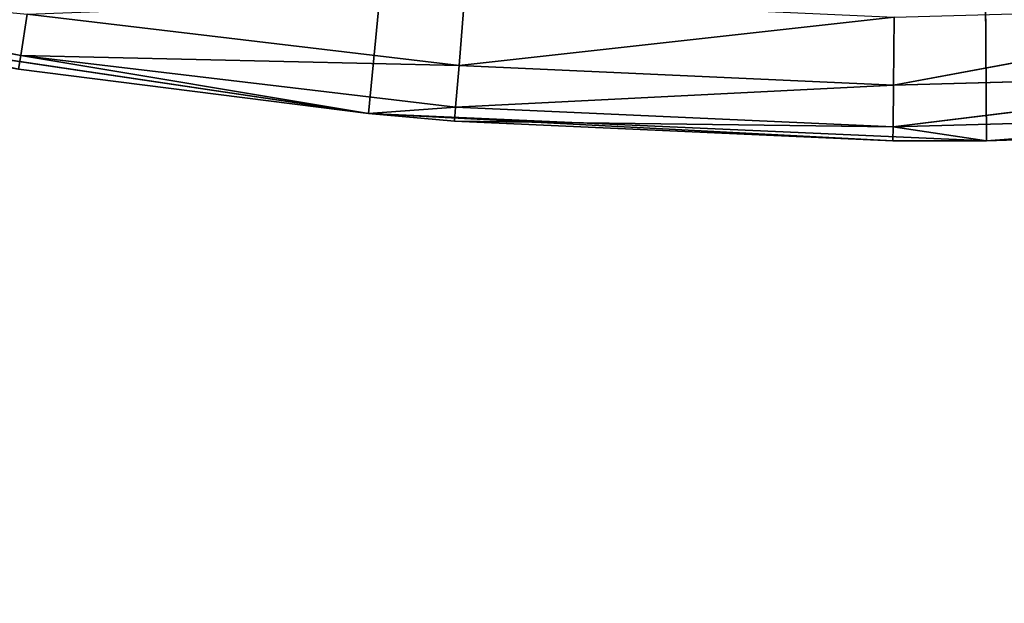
# Model space of a CAD drawing. Extents: x 0.4 to 80.4, y 0.1 to 20.1.
# Tile 50 of 256: x 2.2949 to 2.4014, y 1.8671 to 1.9302. Entities that reach past the tile are written whole.
import ezdxf

# ---------------------------------------------------------------- set-up
doc = ezdxf.new("R2010")
doc.units = 0
doc.header["$LTSCALE"] = 2.54
doc.layers.get('0').update_dxf_attribs({"color": 13, "linetype": 'CONTINUOUS'})

# ---------------------------------------------------------------- blocks, each defined once
blk = doc.blocks.new('P__KA_KUCHENNA_MOLISA_STL')
at = {"color": 0}
for p, q in [((2.33259, 1.92011, 89.4), (2.395, 2.56711, 89.4)), ((2.33259, 1.92011, 89.4), (2.395, 2.56711, 89.4)), ((2.39944, 1.91713, 89.4), (2.395, 2.56711, 89.4)), ((2.39944, 1.91713, 89.4), (2.395, 2.56711, 89.4)), ((2.29498, 1.92639, 88.98264), (2.24848, 1.9354, 88.98264)), ((2.29498, 1.92639, 88.98264), (2.24848, 1.9354, 88.98264)), ((2.34299, 1.93264, 88.95), (2.34239, 1.92529, 88.9658)), ((2.34299, 1.93264, 88.95), (2.34239, 1.92529, 88.9658)), ((2.29568, 1.93085, 88.9658), (2.29498, 1.92639, 88.98264)), ((2.29568, 1.93085, 88.9658), (2.29498, 1.92639, 88.98264)), ((2.29568, 1.93085, 88.9658), (2.34239, 1.92529, 88.9658)), ((2.29568, 1.93085, 88.9658), (2.34239, 1.92529, 88.9658)), ((2.38938, 1.92317, 88.9658), (2.43592, 1.93182, 88.95)), ((2.38938, 1.92317, 88.9658), (2.43592, 1.93182, 88.95)), ((2.33259, 1.92011, 89.4), (2.26639, 1.92996, 89.4)), ((2.33259, 1.92011, 89.4), (2.26639, 1.92996, 89.4)), ((2.38944, 1.93053, 88.95), (2.34239, 1.92529, 88.9658)), ((2.38944, 1.93053, 88.95), (2.34239, 1.92529, 88.9658)), ((2.38944, 1.93053, 88.95), (2.38938, 1.92317, 88.9658)), ((2.38944, 1.93053, 88.95), (2.38938, 1.92317, 88.9658)), ((2.29475, 1.92489, 89), (2.29498, 1.92639, 88.98264)), ((2.29475, 1.92489, 89), (2.29498, 1.92639, 88.98264)), ((2.29498, 1.92639, 88.98264), (2.33259, 1.92011, 89)), ((2.29498, 1.92639, 88.98264), (2.33259, 1.92011, 89)), ((2.29498, 1.92639, 88.98264), (2.34202, 1.9208, 88.98264)), ((2.29498, 1.92639, 88.98264), (2.34202, 1.9208, 88.98264)), ((2.29498, 1.92639, 88.98264), (2.34239, 1.92529, 88.9658)), ((2.29498, 1.92639, 88.98264), (2.34239, 1.92529, 88.9658)), ((2.29475, 1.92489, 89), (2.33259, 1.92011, 89.4)), ((2.29475, 1.92489, 89), (2.33259, 1.92011, 89.4)), ((2.29475, 1.92489, 89), (2.33259, 1.92011, 89)), ((2.29475, 1.92489, 89), (2.33259, 1.92011, 89)), ((2.34239, 1.92529, 88.9658), (2.34202, 1.9208, 88.98264)), ((2.34239, 1.92529, 88.9658), (2.34202, 1.9208, 88.98264)), ((2.38938, 1.92317, 88.9658), (2.34239, 1.92529, 88.9658)), ((2.38938, 1.92317, 88.9658), (2.34239, 1.92529, 88.9658)), ((2.38934, 1.91865, 88.98264), (2.4364, 1.92447, 88.9658)), ((2.38934, 1.91865, 88.98264), (2.4364, 1.92447, 88.9658)), ((2.38938, 1.92317, 88.9658), (2.4364, 1.92447, 88.9658)), ((2.38938, 1.92317, 88.9658), (2.4364, 1.92447, 88.9658)), ((2.38938, 1.92317, 88.9658), (2.34202, 1.9208, 88.98264)), ((2.38938, 1.92317, 88.9658), (2.34202, 1.9208, 88.98264)), ((2.38938, 1.92317, 88.9658), (2.38934, 1.91865, 88.98264)), ((2.38938, 1.92317, 88.9658), (2.38934, 1.91865, 88.98264)), ((2.33259, 1.92011, 89), (2.34202, 1.9208, 88.98264)), ((2.33259, 1.92011, 89), (2.34202, 1.9208, 88.98264)), ((2.34202, 1.9208, 88.98264), (2.34189, 1.91928, 89)), ((2.34202, 1.9208, 88.98264), (2.34189, 1.91928, 89)), ((2.38934, 1.91865, 88.98264), (2.34202, 1.9208, 88.98264)), ((2.38934, 1.91865, 88.98264), (2.34202, 1.9208, 88.98264)), ((2.46625, 1.92103, 89.4), (2.39944, 1.91713, 89.4)), ((2.46625, 1.92103, 89.4), (2.39944, 1.91713, 89.4)), ((2.39944, 1.91713, 89.4), (2.33259, 1.92011, 89.4)), ((2.33259, 1.92011, 89.4), (2.38932, 1.91714, 89)), ((2.33259, 1.92011, 89.4), (2.38932, 1.91714, 89)), ((2.33259, 1.92011, 89.4), (2.34189, 1.91928, 89)), ((2.33259, 1.92011, 89), (2.33259, 1.92011, 89.4)), ((2.33259, 1.92011, 89), (2.33259, 1.92011, 89.4)), ((2.33259, 1.92011, 89), (2.34189, 1.91928, 89)), ((2.33259, 1.92011, 89.4), (2.34189, 1.91928, 89)), ((2.39944, 1.91713, 89.4), (2.33259, 1.92011, 89.4)), ((2.33259, 1.92011, 89), (2.34189, 1.91928, 89)), ((2.34189, 1.91928, 89), (2.38932, 1.91714, 89)), ((2.38934, 1.91865, 88.98264), (2.34189, 1.91928, 89)), ((2.38934, 1.91865, 88.98264), (2.34189, 1.91928, 89)), ((2.34189, 1.91928, 89), (2.38932, 1.91714, 89)), ((2.38934, 1.91865, 88.98264), (2.43669, 1.91997, 88.98264)), ((2.38934, 1.91865, 88.98264), (2.43669, 1.91997, 88.98264)), ((2.39944, 1.91713, 89), (2.43669, 1.91997, 88.98264)), ((2.39944, 1.91713, 89), (2.43669, 1.91997, 88.98264)), ((2.38932, 1.91714, 89), (2.38934, 1.91865, 88.98264)), ((2.38932, 1.91714, 89), (2.38934, 1.91865, 88.98264)), ((2.38934, 1.91865, 88.98264), (2.39944, 1.91713, 89)), ((2.38934, 1.91865, 88.98264), (2.39944, 1.91713, 89)), ((2.39944, 1.91713, 89.4), (2.43678, 1.91845, 89)), ((2.39944, 1.91713, 89.4), (2.43678, 1.91845, 89)), ((2.39944, 1.91713, 89), (2.43678, 1.91845, 89)), ((2.39944, 1.91713, 89), (2.43678, 1.91845, 89)), ((2.39944, 1.91713, 89.4), (2.38932, 1.91714, 89)), ((2.38932, 1.91714, 89), (2.39944, 1.91713, 89)), ((2.39944, 1.91713, 89.4), (2.38932, 1.91714, 89)), ((2.38932, 1.91714, 89), (2.39944, 1.91713, 89)), ((2.39944, 1.91713, 89.4), (2.39944, 1.91713, 89)), ((2.39944, 1.91713, 89.4), (2.39944, 1.91713, 89))]:
    blk.add_line(p, q, dxfattribs=at)
mesh = blk.add_polyface(dxfattribs=at)
corners = [(2.395, 2.56711, 89.4), (2.20156, 1.94656, 89.4), (2.26639, 1.92996, 89.4)]
mesh.append_faces([[corners[k] for k in face] for face in [(0, 1, 2)]], dxfattribs={"color": 0})
mesh = blk.add_polyface(dxfattribs=at)
corners = [(2.395, 2.56711, 89.4), (2.26639, 1.92996, 89.4), (2.33259, 1.92011, 89.4)]
mesh.append_faces([[corners[k] for k in face] for face in [(0, 1, 2)]], dxfattribs={"color": 0})
mesh = blk.add_polyface(dxfattribs=at)
corners = [(2.39944, 1.91713, 89.4), (2.395, 2.56711, 89.4), (2.33259, 1.92011, 89.4)]
mesh.append_faces([[corners[k] for k in face] for face in [(0, 1, 2)]], dxfattribs={"color": 0})
mesh = blk.add_polyface(dxfattribs=at)
corners = [(2.53231, 1.93178, 89.4), (2.395, 2.56711, 89.4), (2.46625, 1.92103, 89.4)]
mesh.append_faces([[corners[k] for k in face] for face in [(0, 1, 2)]], dxfattribs={"color": 0})
mesh = blk.add_polyface(dxfattribs=at)
corners = [(2.46625, 1.92103, 89.4), (2.395, 2.56711, 89.4), (2.39944, 1.91713, 89.4)]
mesh.append_faces([[corners[k] for k in face] for face in [(0, 1, 2)]], dxfattribs={"color": 0})
mesh = blk.add_polyface(dxfattribs=at)
corners = [(78.05032, 2.50633, 89.4), (0.395, 0.26711, 89.4), (2.395, 2.21711, 89.4)]
mesh.append_faces([[corners[k] for k in face] for face in [(0, 1, 2)]], dxfattribs={"color": 0})
mesh = blk.add_polyface(dxfattribs=at)
corners = [(78.06611, 2.4474, 89.4), (0.395, 0.26711, 89.4), (78.05032, 2.50633, 89.4)]
mesh.append_faces([[corners[k] for k in face] for face in [(0, 1, 2)]], dxfattribs={"color": 0})
mesh = blk.add_polyface(dxfattribs=at)
corners = [(78.09189, 2.39211, 89.4), (0.395, 0.26711, 89.4), (78.06611, 2.4474, 89.4)]
mesh.append_faces([[corners[k] for k in face] for face in [(0, 1, 2)]], dxfattribs={"color": 0})
mesh = blk.add_polyface(dxfattribs=at)
corners = [(78.12689, 2.34213, 89.4), (0.395, 0.26711, 89.4), (78.09189, 2.39211, 89.4)]
mesh.append_faces([[corners[k] for k in face] for face in [(0, 1, 2)]], dxfattribs={"color": 0})
mesh = blk.add_polyface(dxfattribs=at)
corners = [(78.12689, 2.34213, 89.5), (78.09189, 2.39211, 89.5), (0.395, 0.26711, 89.5)]
mesh.append_faces([[corners[k] for k in face] for face in [(0, 1, 2)]], dxfattribs={"color": 0})
mesh = blk.add_polyface(dxfattribs=at)
corners = [(78.09189, 2.39211, 89.5), (2.61998, 2.299, 89.5), (0.395, 0.26711, 89.5)]
mesh.append_faces([[corners[k] for k in face] for face in [(0, 1, 2)]], dxfattribs={"color": 0})
mesh = blk.add_polyface(dxfattribs=at)
corners = [(78.17003, 2.299, 89.4), (0.395, 0.26711, 89.4), (78.12689, 2.34213, 89.4)]
mesh.append_faces([[corners[k] for k in face] for face in [(0, 1, 2)]], dxfattribs={"color": 0})
mesh = blk.add_polyface(dxfattribs=at)
corners = [(78.17003, 2.299, 89.5), (78.12689, 2.34213, 89.5), (0.395, 0.26711, 89.5)]
mesh.append_faces([[corners[k] for k in face] for face in [(0, 1, 2)]], dxfattribs={"color": 0})
mesh = blk.add_polyface(dxfattribs=at)
corners = [(80.395, 0.26711, 89.4), (0.395, 0.26711, 89.4), (78.17003, 2.299, 89.4)]
mesh.append_faces([[corners[k] for k in face] for face in [(0, 1, 2)]], dxfattribs={"color": 0})
mesh = blk.add_polyface(dxfattribs=at)
corners = [(2.61998, 2.299, 89.5), (2.57, 2.264, 89.5), (0.395, 0.26711, 89.5)]
mesh.append_faces([[corners[k] for k in face] for face in [(0, 1, 2)]], dxfattribs={"color": 0})
mesh = blk.add_polyface(dxfattribs=at)
corners = [(78.22, 2.264, 89.5), (78.17003, 2.299, 89.5), (0.395, 0.26711, 89.5)]
mesh.append_faces([[corners[k] for k in face] for face in [(0, 1, 2)]], dxfattribs={"color": 0})
mesh = blk.add_polyface(dxfattribs=at)
corners = [(2.57, 2.264, 89.5), (2.51471, 2.23822, 89.5), (0.395, 0.26711, 89.5)]
mesh.append_faces([[corners[k] for k in face] for face in [(0, 1, 2)]], dxfattribs={"color": 0})
mesh = blk.add_polyface(dxfattribs=at)
corners = [(78.27529, 2.23822, 89.5), (78.22, 2.264, 89.5), (0.395, 0.26711, 89.5)]
mesh.append_faces([[corners[k] for k in face] for face in [(0, 1, 2)]], dxfattribs={"color": 0})
mesh = blk.add_polyface(dxfattribs=at)
corners = [(2.33423, 2.22243, 89.4), (0.395, 0.26711, 89.4), (2.2753, 2.23822, 89.4)]
mesh.append_faces([[corners[k] for k in face] for face in [(0, 1, 2)]], dxfattribs={"color": 0})
mesh = blk.add_polyface(dxfattribs=at)
corners = [(80.395, 0.26711, 89.5), (78.27529, 2.23822, 89.5), (0.395, 0.26711, 89.5)]
mesh.append_faces([[corners[k] for k in face] for face in [(0, 1, 2)]], dxfattribs={"color": 0})
mesh = blk.add_polyface(dxfattribs=at)
corners = [(2.51471, 2.23822, 89.5), (2.45578, 2.22243, 89.5), (0.395, 0.26711, 89.5)]
mesh.append_faces([[corners[k] for k in face] for face in [(0, 1, 2)]], dxfattribs={"color": 0})
mesh = blk.add_polyface(dxfattribs=at)
corners = [(2.33423, 2.22243, 89.5), (2.2753, 2.23822, 89.5), (0.395, 0.26711, 89.5)]
mesh.append_faces([[corners[k] for k in face] for face in [(0, 1, 2)]], dxfattribs={"color": 0})
mesh = blk.add_polyface(dxfattribs=at)
corners = [(2.395, 2.21711, 89.4), (0.395, 0.26711, 89.4), (2.33423, 2.22243, 89.4)]
mesh.append_faces([[corners[k] for k in face] for face in [(0, 1, 2)]], dxfattribs={"color": 0})
mesh = blk.add_polyface(dxfattribs=at)
corners = [(2.45578, 2.22243, 89.5), (2.395, 2.21711, 89.5), (0.395, 0.26711, 89.5)]
mesh.append_faces([[corners[k] for k in face] for face in [(0, 1, 2)]], dxfattribs={"color": 0})
mesh = blk.add_polyface(dxfattribs=at)
corners = [(2.395, 2.21711, 89.5), (2.33423, 2.22243, 89.5), (0.395, 0.26711, 89.5)]
mesh.append_faces([[corners[k] for k in face] for face in [(0, 1, 2)]], dxfattribs={"color": 0})
mesh = blk.add_polyface(dxfattribs=at)
corners = [(2.24848, 1.9354, 88.98264), (2.29568, 1.93085, 88.9658), (2.29498, 1.92639, 88.98264)]
mesh.append_faces([[corners[k] for k in face] for face in [(0, 1, 2)]], dxfattribs={"color": 0})
mesh = blk.add_polyface(dxfattribs=at)
corners = [(2.29475, 1.92489, 89), (2.24848, 1.9354, 88.98264), (2.29498, 1.92639, 88.98264)]
mesh.append_faces([[corners[k] for k in face] for face in [(0, 1, 2)]], dxfattribs={"color": 0})
mesh = blk.add_polyface(dxfattribs=at)
corners = [(2.29568, 1.93085, 88.9658), (2.34299, 1.93264, 88.95), (2.34239, 1.92529, 88.9658)]
mesh.append_faces([[corners[k] for k in face] for face in [(0, 1, 2)]], dxfattribs={"color": 0})
mesh = blk.add_polyface(dxfattribs=at)
corners = [(2.34239, 1.92529, 88.9658), (2.34299, 1.93264, 88.95), (2.38944, 1.93053, 88.95)]
mesh.append_faces([[corners[k] for k in face] for face in [(0, 1, 2)]], dxfattribs={"color": 0})
mesh = blk.add_polyface(dxfattribs=at)
corners = [(2.29498, 1.92639, 88.98264), (2.29568, 1.93085, 88.9658), (2.34239, 1.92529, 88.9658)]
mesh.append_faces([[corners[k] for k in face] for face in [(0, 1, 2)]], dxfattribs={"color": 0})
mesh = blk.add_polyface(dxfattribs=at)
corners = [(2.38938, 1.92317, 88.9658), (2.43592, 1.93182, 88.95), (2.4364, 1.92447, 88.9658)]
mesh.append_faces([[corners[k] for k in face] for face in [(0, 1, 2)]], dxfattribs={"color": 0})
mesh = blk.add_polyface(dxfattribs=at)
corners = [(2.38938, 1.92317, 88.9658), (2.38944, 1.93053, 88.95), (2.43592, 1.93182, 88.95)]
mesh.append_faces([[corners[k] for k in face] for face in [(0, 1, 2)]], dxfattribs={"color": 0})
mesh = blk.add_polyface(dxfattribs=at)
corners = [(2.26639, 1.92996, 89.4), (2.29475, 1.92489, 89), (2.33259, 1.92011, 89.4)]
mesh.append_faces([[corners[k] for k in face] for face in [(0, 1, 2)]], dxfattribs={"color": 0})
mesh = blk.add_polyface(dxfattribs=at)
corners = [(2.34239, 1.92529, 88.9658), (2.38944, 1.93053, 88.95), (2.38938, 1.92317, 88.9658)]
mesh.append_faces([[corners[k] for k in face] for face in [(0, 1, 2)]], dxfattribs={"color": 0})
mesh = blk.add_polyface(dxfattribs=at)
corners = [(2.29475, 1.92489, 89), (2.29498, 1.92639, 88.98264), (2.33259, 1.92011, 89)]
mesh.append_faces([[corners[k] for k in face] for face in [(0, 1, 2)]], dxfattribs={"color": 0})
mesh = blk.add_polyface(dxfattribs=at)
corners = [(2.33259, 1.92011, 89), (2.29498, 1.92639, 88.98264), (2.34202, 1.9208, 88.98264)]
mesh.append_faces([[corners[k] for k in face] for face in [(0, 1, 2)]], dxfattribs={"color": 0})
mesh = blk.add_polyface(dxfattribs=at)
corners = [(2.29498, 1.92639, 88.98264), (2.34239, 1.92529, 88.9658), (2.34202, 1.9208, 88.98264)]
mesh.append_faces([[corners[k] for k in face] for face in [(0, 1, 2)]], dxfattribs={"color": 0})
mesh = blk.add_polyface(dxfattribs=at)
corners = [(2.33259, 1.92011, 89.4), (2.29475, 1.92489, 89), (2.33259, 1.92011, 89)]
mesh.append_faces([[corners[k] for k in face] for face in [(0, 1, 2)]], dxfattribs={"color": 0})
mesh = blk.add_polyface(dxfattribs=at)
corners = [(2.34202, 1.9208, 88.98264), (2.34239, 1.92529, 88.9658), (2.38938, 1.92317, 88.9658)]
mesh.append_faces([[corners[k] for k in face] for face in [(0, 1, 2)]], dxfattribs={"color": 0})
mesh = blk.add_polyface(dxfattribs=at)
corners = [(2.38934, 1.91865, 88.98264), (2.4364, 1.92447, 88.9658), (2.43669, 1.91997, 88.98264)]
mesh.append_faces([[corners[k] for k in face] for face in [(0, 1, 2)]], dxfattribs={"color": 0})
mesh = blk.add_polyface(dxfattribs=at)
corners = [(2.38934, 1.91865, 88.98264), (2.38938, 1.92317, 88.9658), (2.4364, 1.92447, 88.9658)]
mesh.append_faces([[corners[k] for k in face] for face in [(0, 1, 2)]], dxfattribs={"color": 0})
mesh = blk.add_polyface(dxfattribs=at)
corners = [(2.34202, 1.9208, 88.98264), (2.38938, 1.92317, 88.9658), (2.38934, 1.91865, 88.98264)]
mesh.append_faces([[corners[k] for k in face] for face in [(0, 1, 2)]], dxfattribs={"color": 0})
mesh = blk.add_polyface(dxfattribs=at)
corners = [(2.33259, 1.92011, 89), (2.34202, 1.9208, 88.98264), (2.34189, 1.91928, 89)]
mesh.append_faces([[corners[k] for k in face] for face in [(0, 1, 2)]], dxfattribs={"color": 0})
mesh = blk.add_polyface(dxfattribs=at)
corners = [(2.34189, 1.91928, 89), (2.34202, 1.9208, 88.98264), (2.38934, 1.91865, 88.98264)]
mesh.append_faces([[corners[k] for k in face] for face in [(0, 1, 2)]], dxfattribs={"color": 0})
mesh = blk.add_polyface(dxfattribs=at)
corners = [(2.39944, 1.91713, 89.4), (2.43678, 1.91845, 89), (2.46625, 1.92103, 89.4)]
mesh.append_faces([[corners[k] for k in face] for face in [(0, 1, 2)]], dxfattribs={"color": 0})
mesh = blk.add_polyface(dxfattribs=at)
corners = [(2.33259, 1.92011, 89.4), (2.38932, 1.91714, 89), (2.39944, 1.91713, 89.4)]
mesh.append_faces([[corners[k] for k in face] for face in [(0, 1, 2)]], dxfattribs={"color": 0})
mesh = blk.add_polyface(dxfattribs=at)
corners = [(2.33259, 1.92011, 89.4), (2.34189, 1.91928, 89), (2.38932, 1.91714, 89)]
mesh.append_faces([[corners[k] for k in face] for face in [(0, 1, 2)]], dxfattribs={"color": 0})
mesh = blk.add_polyface(dxfattribs=at)
corners = [(2.33259, 1.92011, 89.4), (2.33259, 1.92011, 89), (2.34189, 1.91928, 89)]
mesh.append_faces([[corners[k] for k in face] for face in [(0, 1, 2)]], dxfattribs={"color": 0})
mesh = blk.add_polyface(dxfattribs=at)
corners = [(2.34189, 1.91928, 89), (2.38934, 1.91865, 88.98264), (2.38932, 1.91714, 89)]
mesh.append_faces([[corners[k] for k in face] for face in [(0, 1, 2)]], dxfattribs={"color": 0})
mesh = blk.add_polyface(dxfattribs=at)
corners = [(2.39944, 1.91713, 89), (2.38934, 1.91865, 88.98264), (2.43669, 1.91997, 88.98264)]
mesh.append_faces([[corners[k] for k in face] for face in [(0, 1, 2)]], dxfattribs={"color": 0})
mesh = blk.add_polyface(dxfattribs=at)
corners = [(2.39944, 1.91713, 89), (2.43669, 1.91997, 88.98264), (2.43678, 1.91845, 89)]
mesh.append_faces([[corners[k] for k in face] for face in [(0, 1, 2)]], dxfattribs={"color": 0})
mesh = blk.add_polyface(dxfattribs=at)
corners = [(2.38932, 1.91714, 89), (2.38934, 1.91865, 88.98264), (2.39944, 1.91713, 89)]
mesh.append_faces([[corners[k] for k in face] for face in [(0, 1, 2)]], dxfattribs={"color": 0})
mesh = blk.add_polyface(dxfattribs=at)
corners = [(2.39944, 1.91713, 89.4), (2.39944, 1.91713, 89), (2.43678, 1.91845, 89)]
mesh.append_faces([[corners[k] for k in face] for face in [(0, 1, 2)]], dxfattribs={"color": 0})
mesh = blk.add_polyface(dxfattribs=at)
corners = [(2.39944, 1.91713, 89.4), (2.38932, 1.91714, 89), (2.39944, 1.91713, 89)]
mesh.append_faces([[corners[k] for k in face] for face in [(0, 1, 2)]], dxfattribs={"color": 0})

msp = doc.modelspace()

# ---------------------------------------------------------------- block references
at = {"color": 0}
msp.add_blockref('P__KA_KUCHENNA_MOLISA_STL', (0, 0), dxfattribs=at)

doc.saveas('drawing.dxf')
